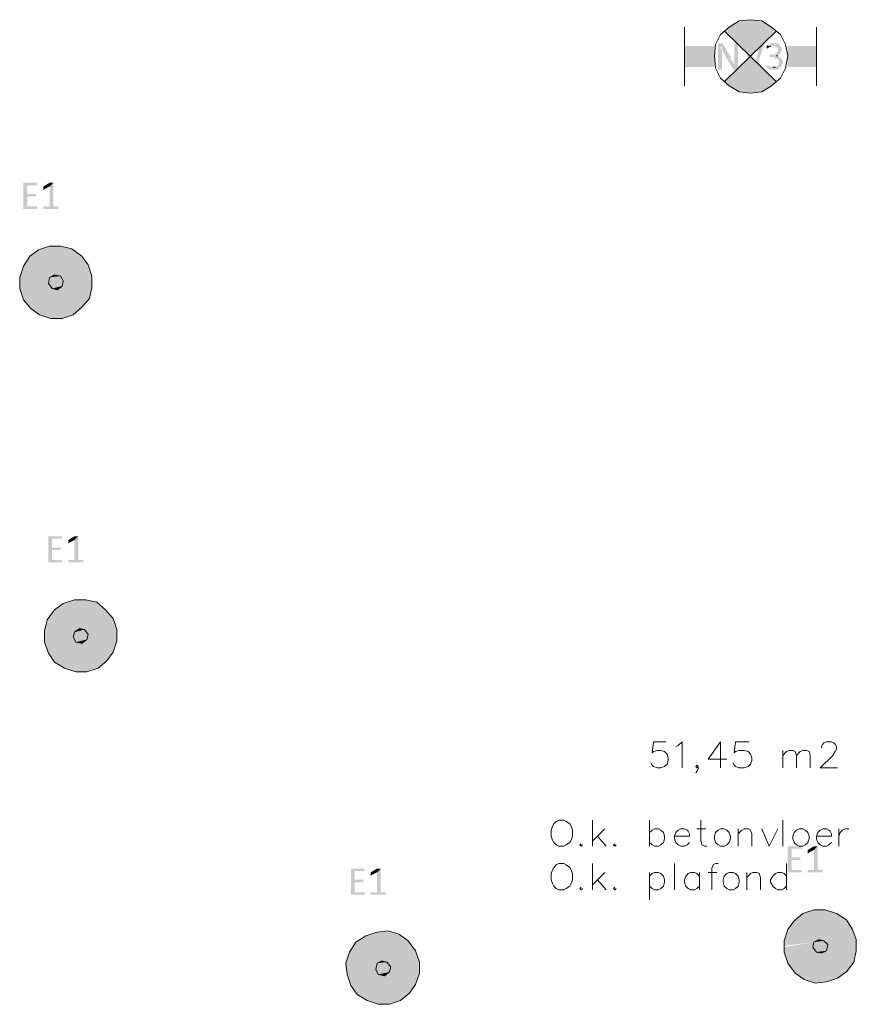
# Model space of a CAD drawing. Header units: millimetres. Extents: x -197899 to 120983, y -4228 to 45370.
# Tile 54 of 200: x -171991 to -169146, y 20356 to 23705. Entities that reach past the tile are written whole.
import ezdxf

# ---------------------------------------------------------------- set-up
doc = ezdxf.new("R2010")
doc.units = ezdxf.units.MM
for name, color, linetype in [('AL63----', 7, 'Continuous'), ('PDF_Geometry', 8, 'Continuous'), ('PDF_Solid Fills', 8, 'Continuous')]:
    doc.layers.add(name, color=color, linetype=linetype)

# ---------------------------------------------------------------- blocks, each defined once
blk = doc.blocks.new('A$C01523A58')
at = {"layer": 'PDF_Solid Fills', "true_color": 0x00dd00}
for points in [[(-7366, -5452.6), (-7395.7, -5465.2), (-7332.1, -5571.1)], [(-7332.1, -5448.3), (-7366, -5452.6), (-7332.1, -5571.1)], [(-7298.3, -5452.6), (-7332.1, -5448.3), (-7332.1, -5571.1)], [(-7268.6, -5465.2), (-7298.3, -5452.6), (-7332.1, -5571.1)], [(-7395.7, -5465.2), (-7421.1, -5486.4), (-7332.1, -5571.1)], [(-7243.2, -5486.4), (-7268.6, -5465.2), (-7332.1, -5571.1)], [(-7454.9, -5537.2), (-7454.9, -5609.2), (-7556.5, -5537.2)], [(-7454.9, -5609.2), (-7556.5, -5537.2), (-7556.5, -5609.2)], [(-7205.2, -5537.2), (-7205.2, -5609.2), (-7107.8, -5537.2)], [(-7205.2, -5609.2), (-7107.8, -5537.2), (-7107.8, -5609.2)], [(-7421.1, -5660), (-7395.7, -5681.1), (-7332.1, -5571.1)], [(-7395.7, -5681.1), (-7366, -5693.9), (-7332.1, -5571.1)], [(-7366, -5693.9), (-7332.1, -5698.1), (-7332.1, -5571.1)], [(-7332.1, -5698.1), (-7298.3, -5693.9), (-7332.1, -5571.1)], [(-7298.3, -5693.9), (-7268.6, -5681.1), (-7332.1, -5571.1)], [(-7268.6, -5681.1), (-7243.2, -5660), (-7332.1, -5571.1)]]:
    blk.add_hatch(color=92, dxfattribs=at).paths.add_polyline_path(points)
at = {"layer": 'PDF_Solid Fills'}
for color, points in [(7, [(-7433.7, -5528.8), (-7442.2, -5528.8), (-7442.2, -5533), (-7442.2, -5617.7), (-7429.5, -5617.7), (-7429.5, -5562.6), (-7429.5, -5554.2), (-7429.5, -5549.9), (-7429.5, -5549.9), (-7433.7, -5545.7), (-7433.7, -5541.5), (-7429.5, -5541.5), (-7421.1, -5537.2), (-7421.1, -5537.2), (-7425.2, -5533), (-7425.2, -5528.8), (-7429.5, -5528.8)]), (7, [(-7421.1, -5537.2), (-7429.5, -5541.5), (-7429.5, -5549.9), (-7425.2, -5549.9), (-7425.2, -5558.4), (-7425.2, -5558.4), (-7395.7, -5609.2), (-7387.2, -5600.7), (-7387.2, -5600.7), (-7391.4, -5596.5), (-7391.4, -5592.3), (-7391.4, -5592.3), (-7395.7, -5588), (-7395.7, -5583.8), (-7399.8, -5583.8), (-7399.8, -5579.5), (-7399.8, -5575.3)]), (7, [(-7382.9, -5528.8), (-7387.2, -5528.8), (-7387.2, -5583.8), (-7387.2, -5592.3), (-7387.2, -5600.7), (-7387.2, -5600.7), (-7395.7, -5609.2), (-7395.7, -5613.4), (-7391.4, -5613.4), (-7391.4, -5617.7), (-7378.7, -5617.7), (-7378.7, -5613.4), (-7374.4, -5613.4), (-7374.4, -5533), (-7378.7, -5528.8), (-7378.7, -5528.8)]), (7, [(-7353.3, -5528.8), (-7357.5, -5528.8), (-7357.5, -5533), (-7357.5, -5533), (-7327.9, -5613.4), (-7323.7, -5604.9), (-7344.9, -5533), (-7349.1, -5528.8), (-7349.1, -5528.8)]), (7, [(-7289.8, -5528.8), (-7298.3, -5528.8), (-7298.3, -5533), (-7319.4, -5604.9), (-7323.7, -5604.9), (-7327.9, -5613.4), (-7327.9, -5617.7), (-7315.2, -5617.7), (-7285.6, -5533), (-7285.6, -5528.8), (-7285.6, -5528.8)]), (7, [(-7251.7, -5528.8), (-7264.4, -5528.8), (-7268.6, -5533), (-7272.9, -5533), (-7272.9, -5537.2), (-7277.1, -5537.2), (-7247.5, -5537.2), (-7247.5, -5541.5), (-7243.2, -5541.5), (-7239, -5545.7), (-7239, -5549.9), (-7239, -5554.2), (-7239, -5554.2), (-7243.2, -5558.4), (-7243.2, -5562.6), (-7247.5, -5562.6), (-7247.5, -5566.9), (-7268.6, -5566.9), (-7268.6, -5571.1), (-7268.6, -5575.3), (-7251.7, -5575.3), (-7251.7, -5579.5), (-7243.2, -5579.5), (-7239, -5583.8), (-7239, -5583.8), (-7234.8, -5588), (-7234.8, -5592.3), (-7234.8, -5596.5), (-7234.8, -5600.7), (-7239, -5600.7), (-7239, -5604.9), (-7243.2, -5604.9), (-7247.5, -5609.2), (-7256, -5609.2), (-7226.3, -5609.2), (-7226.3, -5604.9), (-7226.3, -5600.7), (-7222.1, -5596.5), (-7222.1, -5588), (-7222.1, -5588), (-7226.3, -5583.8), (-7226.3, -5579.5), (-7230.5, -5579.5), (-7230.5, -5575.3), (-7234.8, -5575.3), (-7239, -5571.1), (-7243.2, -5571.1), (-7239, -5571.1), (-7234.8, -5566.9), (-7234.8, -5566.9), (-7230.5, -5562.6), (-7230.5, -5558.4), (-7226.3, -5558.4), (-7226.3, -5554.2), (-7226.3, -5549.9), (-7226.3, -5541.5), (-7230.5, -5541.5), (-7230.5, -5537.2), (-7230.5, -5537.2), (-7234.8, -5533), (-7234.8, -5533), (-7239, -5528.8), (-7247.5, -5528.8)]), (7, [(-7277.1, -5537.2), (-7277.1, -5541.5), (-7277.1, -5545.7), (-7272.9, -5545.7), (-7268.6, -5541.5), (-7264.4, -5541.5), (-7260.2, -5537.2), (-7256, -5537.2)]), (7, [(-7277.1, -5600.7), (-7277.1, -5604.9), (-7277.1, -5609.2), (-7277.1, -5613.4), (-7272.9, -5613.4), (-7268.6, -5617.7), (-7239, -5617.7), (-7234.8, -5613.4), (-7230.5, -5613.4), (-7230.5, -5609.2), (-7264.4, -5609.2), (-7268.6, -5604.9), (-7272.9, -5604.9)]), (7, [(-9757.8, -6002.9), (-9804.4, -6002.9), (-9804.4, -6007.1), (-9804.4, -6087.6), (-9804.4, -6091.8), (-9757.8, -6091.8), (-9757.8, -6087.6), (-9757.8, -6083.3), (-9791.7, -6083.3), (-9791.7, -6049.5), (-9762.1, -6049.5), (-9762.1, -6045.2), (-9762.1, -6041), (-9791.7, -6041), (-9791.7, -6011.4), (-9757.8, -6011.4), (-9757.8, -6007.1)]), (7, [(-9702.8, -6002.9), (-9715.5, -6015.6), (-9715.5, -6083.3), (-9736.7, -6083.3), (-9736.7, -6087.6), (-9736.7, -6091.8), (-9685.9, -6091.8), (-9685.9, -6087.6), (-9685.9, -6083.3), (-9702.8, -6083.3)]), (7, [(-9711.3, -6002.9), (-9715.5, -6002.9), (-9736.7, -6015.6), (-9736.7, -6019.8), (-9736.7, -6024.1), (-9736.7, -6028.3), (-9732.4, -6024.1), (-9715.5, -6015.6), (-9702.8, -6002.9), (-9707, -6002.9)]), (1, [(-9753.6, -6231.5), (-9783.2, -6252.7), (-9639.3, -6227.3)]), (1, [(-9783.2, -6252.7), (-9639.3, -6227.3), (-9605.5, -6252.7)]), (1, [(-9715.5, -6218.8), (-9753.6, -6231.5), (-9677.4, -6218.8)]), (1, [(-9753.6, -6231.5), (-9677.4, -6218.8), (-9639.3, -6227.3)]), (1, [(-9783.2, -6252.7), (-9804.4, -6286.5), (-9605.5, -6252.7)]), (1, [(-9804.4, -6286.5), (-9605.5, -6252.7), (-9584.2, -6282.3)]), (1, [(-9804.4, -6286.5), (-9817.1, -6324.6), (-9584.2, -6282.3)]), (1, [(-9817.1, -6324.6), (-9584.2, -6282.3), (-9580.1, -6295)]), (1, [(-9817.1, -6324.6), (-9817.1, -6337.3), (-9580.1, -6295)]), (1, [(-9698.6, -6316.2), (-9580.1, -6295), (-9575.8, -6303.5)]), (1, [(-9817.1, -6337.3), (-9698.6, -6316.2), (-9715.5, -6324.6)]), (1, [(-9817.1, -6337.3), (-9817.1, -6345.8), (-9715.5, -6324.6)]), (1, [(-9817.1, -6345.8), (-9715.5, -6324.6), (-9719.7, -6345.8)]), (51, [(-9715.5, -6324.6), (-9719.7, -6345.8), (-9668.9, -6337.3)]), (51, [(-9698.6, -6316.2), (-9715.5, -6324.6), (-9677.4, -6320.4)]), (51, [(-9715.5, -6324.6), (-9677.4, -6320.4), (-9668.9, -6337.3)]), (1, [(-9698.6, -6316.2), (-9677.4, -6320.4), (-9575.8, -6303.5)]), (1, [(-9677.4, -6320.4), (-9575.8, -6303.5), (-9571.6, -6320.4)]), (1, [(-9677.4, -6320.4), (-9668.9, -6337.3), (-9571.6, -6320.4)]), (1, [(-9668.9, -6337.3), (-9571.6, -6320.4), (-9571.6, -6337.3)]), (1, [(-9817.1, -6345.8), (-9817.1, -6362.7), (-9719.7, -6345.8)]), (1, [(-9817.1, -6362.7), (-9719.7, -6345.8), (-9707, -6362.7)]), (1, [(-9808.6, -6388.1), (-9571.6, -6345.8), (-9571.6, -6358.5)]), (1, [(-9808.6, -6388.1), (-9804.4, -6400.8), (-9571.6, -6358.5)]), (1, [(-9804.4, -6400.8), (-9571.6, -6358.5), (-9580.1, -6396.6)]), (51, [(-9719.7, -6345.8), (-9668.9, -6337.3), (-9673.2, -6354.3)]), (51, [(-9719.7, -6345.8), (-9707, -6362.7), (-9673.2, -6354.3)]), (51, [(-9707, -6362.7), (-9673.2, -6354.3), (-9690.1, -6366.9)]), (1, [(-9673.2, -6354.3), (-9690.1, -6366.9), (-9571.6, -6345.8)]), (1, [(-9668.9, -6337.3), (-9673.2, -6354.3), (-9571.6, -6337.3)]), (1, [(-9673.2, -6354.3), (-9571.6, -6337.3), (-9571.6, -6345.8)]), (1, [(-9817.1, -6362.7), (-9808.6, -6379.6), (-9707, -6362.7)]), (1, [(-9808.6, -6379.6), (-9707, -6362.7), (-9690.1, -6366.9)]), (1, [(-9808.6, -6379.6), (-9808.6, -6388.1), (-9690.1, -6366.9)]), (1, [(-9804.4, -6400.8), (-9779, -6430.4), (-9580.1, -6396.6)]), (1, [(-9779, -6430.4), (-9580.1, -6396.6), (-9605.5, -6426.2)]), (1, [(-9779, -6430.4), (-9749.4, -6451.6), (-9605.5, -6426.2)]), (1, [(-9749.4, -6451.6), (-9605.5, -6426.2), (-9635.1, -6451.6)]), (1, [(-9749.4, -6451.6), (-9711.3, -6464.3), (-9635.1, -6451.6)]), (1, [(-9711.3, -6464.3), (-9635.1, -6451.6), (-9673.2, -6464.3)]), (7, [(-9673.2, -7205.1), (-9719.7, -7205.1), (-9719.7, -7209.4), (-9719.7, -7289.8), (-9719.7, -7294.1), (-9673.2, -7294.1), (-9673.2, -7289.8), (-9673.2, -7285.6), (-9707, -7285.6), (-9707, -7251.7), (-9677.4, -7251.7), (-9677.4, -7247.5), (-9677.4, -7243.3), (-9707, -7243.3), (-9707, -7213.6), (-9673.2, -7213.6), (-9673.2, -7209.4)]), (7, [(-9618.1, -7205.1), (-9630.9, -7217.9), (-9630.9, -7285.6), (-9652, -7285.6), (-9652, -7289.8), (-9652, -7294.1), (-9601.2, -7294.1), (-9601.2, -7289.8), (-9601.2, -7285.6), (-9618.1, -7285.6)]), (7, [(-9626.6, -7205.1), (-9630.9, -7205.1), (-9652, -7217.9), (-9652, -7222.1), (-9652, -7226.3), (-9652, -7230.5), (-9647.8, -7226.3), (-9630.9, -7217.9), (-9618.1, -7205.1), (-9622.4, -7205.1)]), (1, [(-9668.9, -7433.8), (-9698.6, -7454.9), (-9554.7, -7429.5)]), (1, [(-9698.6, -7454.9), (-9554.7, -7429.5), (-9525, -7454.9)]), (1, [(-9630.9, -7421.1), (-9668.9, -7433.8), (-9592.7, -7421.1)]), (1, [(-9668.9, -7433.8), (-9592.7, -7421.1), (-9554.7, -7429.5)]), (1, [(-9698.6, -7454.9), (-9724, -7488.8), (-9525, -7454.9)]), (1, [(-9724, -7488.8), (-9525, -7454.9), (-9499.6, -7484.6)]), (1, [(-9724, -7488.8), (-9732.4, -7526.9), (-9499.6, -7484.6)]), (1, [(-9732.4, -7526.9), (-9499.6, -7484.6), (-9495.4, -7497.2)]), (1, [(-9732.4, -7526.9), (-9732.4, -7539.6), (-9495.4, -7497.2)]), (1, [(-9613.9, -7518.4), (-9495.4, -7497.2), (-9495.4, -7505.7)]), (1, [(-9732.4, -7539.6), (-9613.9, -7518.4), (-9630.9, -7531.1)]), (1, [(-9732.4, -7539.6), (-9732.4, -7548), (-9630.9, -7531.1)]), (1, [(-9732.4, -7548), (-9630.9, -7531.1), (-9635.1, -7548)]), (51, [(-9630.9, -7531.1), (-9635.1, -7548), (-9584.2, -7539.6)]), (51, [(-9613.9, -7518.4), (-9630.9, -7531.1), (-9597, -7522.6)]), (51, [(-9630.9, -7531.1), (-9597, -7522.6), (-9584.2, -7539.6)]), (1, [(-9613.9, -7518.4), (-9597, -7522.6), (-9495.4, -7505.7)]), (1, [(-9597, -7522.6), (-9495.4, -7505.7), (-9486.9, -7522.6)]), (1, [(-9597, -7522.6), (-9584.2, -7539.6), (-9486.9, -7522.6)]), (1, [(-9584.2, -7539.6), (-9486.9, -7522.6), (-9486.9, -7539.6)]), (1, [(-9732.4, -7548), (-9732.4, -7565), (-9635.1, -7548)]), (1, [(-9732.4, -7565), (-9635.1, -7548), (-9626.6, -7565)]), (1, [(-9732.4, -7565), (-9728.2, -7581.9), (-9626.6, -7565)]), (1, [(-9728.2, -7581.9), (-9626.6, -7565), (-9605.5, -7569.3)]), (1, [(-9724, -7590.4), (-9486.9, -7548), (-9486.9, -7560.8)]), (1, [(-9724, -7590.4), (-9719.7, -7603.1), (-9486.9, -7560.8)]), (1, [(-9719.7, -7603.1), (-9486.9, -7560.8), (-9499.6, -7598.8)]), (51, [(-9635.1, -7548), (-9584.2, -7539.6), (-9588.5, -7556.5)]), (51, [(-9635.1, -7548), (-9626.6, -7565), (-9588.5, -7556.5)]), (51, [(-9626.6, -7565), (-9588.5, -7556.5), (-9605.5, -7569.3)]), (1, [(-9588.5, -7556.5), (-9605.5, -7569.3), (-9486.9, -7548)]), (1, [(-9584.2, -7539.6), (-9588.5, -7556.5), (-9486.9, -7539.6)]), (1, [(-9588.5, -7556.5), (-9486.9, -7539.6), (-9486.9, -7548)]), (1, [(-9728.2, -7581.9), (-9724, -7590.4), (-9605.5, -7569.3)]), (1, [(-9719.7, -7603.1), (-9698.6, -7632.7), (-9499.6, -7598.8)]), (1, [(-9698.6, -7632.7), (-9499.6, -7598.8), (-9520.8, -7628.5)]), (1, [(-9698.6, -7632.7), (-9664.7, -7653.9), (-9520.8, -7628.5)]), (1, [(-9664.7, -7653.9), (-9520.8, -7628.5), (-9550.4, -7653.9)]), (1, [(-9664.7, -7653.9), (-9626.6, -7666.6), (-9550.4, -7653.9)]), (1, [(-9626.6, -7666.6), (-9550.4, -7653.9), (-9588.5, -7666.6)]), (7, [(-7158.5, -8259.3), (-7205.2, -8259.3), (-7205.2, -8263.5), (-7205.2, -8343.9), (-7205.2, -8348.1), (-7158.5, -8348.1), (-7158.5, -8343.9), (-7158.5, -8339.7), (-7192.4, -8339.7), (-7192.4, -8305.8), (-7162.8, -8305.8), (-7162.8, -8301.6), (-7162.8, -8297.3), (-7192.4, -8297.3), (-7192.4, -8267.7), (-7158.5, -8267.7), (-7158.5, -8263.5)]), (7, [(-7103.6, -8259.3), (-7116.2, -8271.9), (-7116.2, -8339.7), (-7137.4, -8339.7), (-7137.4, -8343.9), (-7137.4, -8348.1), (-7086.6, -8348.1), (-7086.6, -8343.9), (-7086.6, -8339.7), (-7103.6, -8339.7)]), (7, [(-7112, -8259.3), (-7116.2, -8259.3), (-7137.4, -8271.9), (-7137.4, -8276.2), (-7137.4, -8280.4), (-7137.4, -8284.6), (-7133.1, -8280.4), (-7116.2, -8271.9), (-7103.6, -8259.3), (-7107.8, -8259.3)]), (7, [(-8644.5, -8335.5), (-8691, -8335.5), (-8691, -8339.7), (-8691, -8420.1), (-8691, -8424.3), (-8644.5, -8424.3), (-8644.5, -8420.1), (-8644.5, -8415.9), (-8678.3, -8415.9), (-8678.3, -8382), (-8648.7, -8382), (-8648.7, -8377.8), (-8648.7, -8373.5), (-8678.3, -8373.5), (-8678.3, -8343.9), (-8644.5, -8343.9), (-8644.5, -8339.7)]), (7, [(-8589.5, -8335.5), (-8602.1, -8348.1), (-8602.1, -8415.9), (-8623.3, -8415.9), (-8623.3, -8420.1), (-8623.3, -8424.3), (-8572.5, -8424.3), (-8572.5, -8420.1), (-8572.5, -8415.9), (-8589.5, -8415.9)]), (7, [(-8597.9, -8335.5), (-8602.1, -8335.5), (-8623.3, -8348.1), (-8623.3, -8352.4), (-8623.3, -8356.6), (-8623.3, -8360.9), (-8619.1, -8356.6), (-8602.1, -8348.1), (-8589.5, -8335.5), (-8593.6, -8335.5)]), (1, [(-7154.4, -8487.9), (-7183.9, -8513.3), (-7040, -8487.9)]), (1, [(-7183.9, -8513.3), (-7040, -8487.9), (-7006.2, -8509)]), (1, [(-7116.2, -8475.2), (-7154.4, -8487.9), (-7078.2, -8475.2)]), (1, [(-7154.4, -8487.9), (-7078.2, -8475.2), (-7040, -8487.9)]), (1, [(-7183.9, -8513.3), (-7205.2, -8542.9), (-7006.2, -8509)]), (1, [(-7205.2, -8542.9), (-7006.2, -8509), (-6985, -8542.9)]), (1, [(-8640.2, -8564.1), (-8674.1, -8585.2), (-8525.9, -8559.8)]), (1, [(-8674.1, -8585.2), (-8525.9, -8559.8), (-8496.3, -8581)]), (1, [(-8602.1, -8551.3), (-8640.2, -8564.1), (-8564.1, -8547.1)]), (1, [(-8640.2, -8564.1), (-8564.1, -8547.1), (-8525.9, -8559.8)]), (1, [(-7205.2, -8542.9), (-7217.8, -8581), (-6985, -8542.9)]), (1, [(-7217.8, -8581), (-6985, -8542.9), (-6980.8, -8555.6)]), (1, [(-7217.8, -8581), (-7217.8, -8597.9), (-6980.8, -8555.6)]), (1, [(-7099.3, -8576.7), (-6980.8, -8555.6), (-6976.5, -8559.8)]), (1, [(-7099.3, -8576.7), (-7082.4, -8581), (-6976.5, -8559.8)]), (1, [(-7082.4, -8581), (-6976.5, -8559.8), (-6972.3, -8576.7)]), (1, [(-8674.1, -8585.2), (-8695.3, -8619.1), (-8496.3, -8581)]), (1, [(-8695.3, -8619.1), (-8496.3, -8581), (-8470.9, -8614.8)]), (1, [(-7217.8, -8597.9), (-7099.3, -8576.7), (-7116.2, -8585.2)]), (1, [(-7217.8, -8602.2), (-7116.2, -8585.2), (-7120.5, -8602.2)]), (1, [(-7217.8, -8602.2), (-7217.8, -8619.1), (-7120.5, -8602.2)]), (1, [(-7217.8, -8619.1), (-7120.5, -8602.2), (-7107.8, -8619.1)]), (1, [(-7209.4, -8644.5), (-6972.3, -8602.2), (-6972.3, -8614.8)]), (51, [(-7116.2, -8585.2), (-7120.5, -8602.2), (-7069.7, -8593.7)]), (51, [(-7120.5, -8602.2), (-7069.7, -8593.7), (-7073.9, -8614.8)]), (51, [(-7120.5, -8602.2), (-7107.8, -8619.1), (-7073.9, -8614.8)]), (51, [(-7099.3, -8576.7), (-7116.2, -8585.2), (-7082.4, -8581)]), (51, [(-7116.2, -8585.2), (-7082.4, -8581), (-7069.7, -8593.7)]), (1, [(-7073.9, -8614.8), (-7090.8, -8623.3), (-6972.3, -8602.2)]), (1, [(-7082.4, -8581), (-7069.7, -8593.7), (-6972.3, -8576.7)]), (1, [(-7069.7, -8593.7), (-7073.9, -8614.8), (-6972.3, -8593.7)]), (1, [(-7073.9, -8614.8), (-6972.3, -8593.7), (-6972.3, -8602.2)]), (1, [(-7069.7, -8593.7), (-6972.3, -8576.7), (-6972.3, -8593.7)]), (1, [(-8695.3, -8619.1), (-8708, -8657.2), (-8470.9, -8614.8)]), (1, [(-8708, -8657.2), (-8470.9, -8614.8), (-8466.6, -8627.6)]), (1, [(-8708, -8657.2), (-8703.7, -8669.9), (-8466.6, -8627.6)]), (1, [(-8585.2, -8648.7), (-8466.6, -8627.6), (-8466.6, -8636)]), (1, [(-8585.2, -8648.7), (-8568.3, -8653), (-8466.6, -8636)]), (1, [(-8568.3, -8653), (-8466.6, -8636), (-8458.2, -8653)]), (1, [(-7217.8, -8619.1), (-7213.6, -8636), (-7107.8, -8619.1)]), (1, [(-7213.6, -8636), (-7107.8, -8619.1), (-7090.8, -8623.3)]), (1, [(-7213.6, -8636), (-7209.4, -8644.5), (-7090.8, -8623.3)]), (1, [(-7209.4, -8644.5), (-7205.2, -8657.2), (-6972.3, -8614.8)]), (1, [(-7205.2, -8657.2), (-6972.3, -8614.8), (-6980.8, -8653)]), (51, [(-7107.8, -8619.1), (-7073.9, -8614.8), (-7090.8, -8623.3)]), (1, [(-8703.7, -8669.9), (-8585.2, -8648.7), (-8602.1, -8657.2)]), (1, [(-8703.7, -8669.9), (-8703.7, -8678.4), (-8602.1, -8657.2)]), (1, [(-8703.7, -8678.4), (-8602.1, -8657.2), (-8606.4, -8678.4)]), (51, [(-8602.1, -8657.2), (-8606.4, -8678.4), (-8555.6, -8669.9)]), (51, [(-8606.4, -8678.4), (-8555.6, -8669.9), (-8559.8, -8686.8)]), (51, [(-8585.2, -8648.7), (-8602.1, -8657.2), (-8568.3, -8653)]), (51, [(-8602.1, -8657.2), (-8568.3, -8653), (-8555.6, -8669.9)]), (1, [(-8568.3, -8653), (-8555.6, -8669.9), (-8458.2, -8653)]), (1, [(-8555.6, -8669.9), (-8559.8, -8686.8), (-8458.2, -8669.9)]), (1, [(-8559.8, -8686.8), (-8458.2, -8669.9), (-8458.2, -8678.4)]), (1, [(-8555.6, -8669.9), (-8458.2, -8653), (-8458.2, -8669.9)]), (1, [(-7205.2, -8657.2), (-7179.8, -8691), (-6980.8, -8653)]), (1, [(-7179.8, -8691), (-6980.8, -8653), (-7006.2, -8686.8)]), (1, [(-8703.7, -8678.4), (-8703.7, -8695.3), (-8606.4, -8678.4)]), (1, [(-8703.7, -8695.3), (-8606.4, -8678.4), (-8597.9, -8695.3)]), (1, [(-8703.7, -8695.3), (-8699.5, -8712.2), (-8597.9, -8695.3)]), (1, [(-8699.5, -8712.2), (-8597.9, -8695.3), (-8576.7, -8699.5)]), (1, [(-8699.5, -8712.2), (-8695.3, -8716.5), (-8576.7, -8699.5)]), (1, [(-8695.3, -8716.5), (-8458.2, -8678.4), (-8458.2, -8691)]), (1, [(-8695.3, -8716.5), (-8691, -8733.4), (-8458.2, -8691)]), (1, [(-8691, -8733.4), (-8458.2, -8691), (-8470.9, -8729.2)]), (51, [(-8606.4, -8678.4), (-8597.9, -8695.3), (-8559.8, -8686.8)]), (51, [(-8597.9, -8695.3), (-8559.8, -8686.8), (-8576.7, -8699.5)]), (1, [(-8559.8, -8686.8), (-8576.7, -8699.5), (-8458.2, -8678.4)]), (1, [(-7179.8, -8691), (-7150.1, -8712.2), (-7006.2, -8686.8)]), (1, [(-7150.1, -8712.2), (-7006.2, -8686.8), (-7035.8, -8708)]), (1, [(-8691, -8733.4), (-8669.9, -8763), (-8470.9, -8729.2)]), (1, [(-8669.9, -8763), (-8470.9, -8729.2), (-8492.1, -8758.8)]), (1, [(-7150.1, -8712.2), (-7112, -8724.9), (-7035.8, -8708)]), (1, [(-7112, -8724.9), (-7035.8, -8708), (-7073.9, -8720.7)]), (1, [(-8669.9, -8763), (-8636, -8784.2), (-8492.1, -8758.8)]), (1, [(-8636, -8784.2), (-8492.1, -8758.8), (-8521.7, -8784.2)]), (1, [(-8636, -8784.2), (-8597.9, -8796.9), (-8521.7, -8784.2)]), (1, [(-8597.9, -8796.9), (-8521.7, -8784.2), (-8559.8, -8796.9)])]:
    blk.add_hatch(color=color, dxfattribs=at).paths.add_polyline_path(points)
at = {"layer": 'PDF_Geometry', "color": 92, "lineweight": 18, "true_color": 0x00dd00}
for points in [[(-7205.2, -5571.1), (-7213.6, -5533), (-7230.5, -5499.1), (-7260.2, -5473.7), (-7294, -5452.6), (-7332.1, -5448.3), (-7370.3, -5452.6), (-7404.1, -5473.7), (-7433.7, -5499.1), (-7450.6, -5533), (-7454.9, -5571.1), (-7450.6, -5613.4), (-7433.7, -5647.3), (-7404.1, -5672.7), (-7370.3, -5693.9), (-7332.1, -5698.1), (-7294, -5693.9), (-7260.2, -5672.7), (-7230.5, -5647.3), (-7213.6, -5613.4), (-7205.2, -5571.1)], [(-7556.5, -5473.7), (-7556.5, -5672.7)], [(-7421.1, -5660), (-7243.2, -5486.4)], [(-7243.2, -5660), (-7421.1, -5486.4)], [(-7107.8, -5473.7), (-7107.8, -5672.7)]]:
    blk.add_lwpolyline(points, dxfattribs=at)
at = {"layer": 'PDF_Geometry', "color": 7, "lineweight": 0}
for points in [[(-7272.9, -5537.2), (-7277.1, -5537.2)], [(-7243.2, -5571.1), (-7239, -5571.1)], [(-7247.5, -5609.2), (-7256, -5609.2)]]:
    blk.add_lwpolyline(points, dxfattribs=at)
at = {"layer": 'PDF_Geometry', "color": 7, "lineweight": 13}
for points in [[(-9571.6, -6320.4), (-9584.2, -6282.3), (-9605.5, -6252.7), (-9639.3, -6227.3), (-9677.4, -6218.8), (-9715.5, -6218.8), (-9753.6, -6231.5), (-9783.2, -6252.7), (-9804.4, -6286.5), (-9817.1, -6324.6), (-9817.1, -6362.7), (-9804.4, -6400.8), (-9779, -6430.4), (-9749.4, -6451.6), (-9711.3, -6464.3), (-9673.2, -6464.3), (-9635.1, -6451.6), (-9605.5, -6426.2), (-9580.1, -6396.6), (-9571.6, -6358.5), (-9571.6, -6320.4)], [(-9668.9, -6337.3), (-9677.4, -6320.4), (-9698.6, -6316.2), (-9715.5, -6324.6), (-9719.7, -6345.8), (-9707, -6362.7), (-9690.1, -6366.9), (-9673.2, -6354.3), (-9668.9, -6337.3)], [(-9486.9, -7522.6), (-9499.6, -7484.6), (-9525, -7454.9), (-9554.7, -7429.5), (-9592.7, -7421.1), (-9630.9, -7421.1), (-9668.9, -7433.8), (-9698.6, -7454.9), (-9724, -7488.8), (-9732.4, -7526.9), (-9732.4, -7565), (-9719.7, -7603.1), (-9698.6, -7632.7), (-9664.7, -7653.9), (-9626.6, -7666.6), (-9588.5, -7666.6), (-9550.4, -7653.9), (-9520.8, -7628.5), (-9499.6, -7598.8), (-9486.9, -7560.8), (-9486.9, -7522.6)], [(-9584.2, -7539.6), (-9597, -7522.6), (-9613.9, -7518.4), (-9630.9, -7531.1), (-9635.1, -7548), (-9626.6, -7565), (-9605.5, -7569.3), (-9588.5, -7556.5), (-9584.2, -7539.6)], [(-6972.3, -8576.7), (-6985, -8542.9), (-7006.2, -8509), (-7040, -8487.9), (-7078.2, -8475.2), (-7116.2, -8475.2), (-7154.4, -8487.9), (-7183.9, -8513.3), (-7205.2, -8542.9), (-7217.8, -8581), (-7217.8, -8619.1), (-7205.2, -8657.2), (-7179.8, -8691), (-7150.1, -8712.2), (-7112, -8724.9), (-7073.9, -8720.7), (-7035.8, -8708), (-7006.2, -8686.8), (-6980.8, -8653), (-6972.3, -8614.8), (-6972.3, -8576.7)], [(-8458.2, -8653), (-8470.9, -8614.8), (-8496.3, -8581), (-8525.9, -8559.8), (-8564.1, -8547.1), (-8602.1, -8551.3), (-8640.2, -8564.1), (-8674.1, -8585.2), (-8695.3, -8619.1), (-8708, -8657.2), (-8703.7, -8695.3), (-8691, -8733.4), (-8669.9, -8763), (-8636, -8784.2), (-8597.9, -8796.9), (-8559.8, -8796.9), (-8521.7, -8784.2), (-8492.1, -8758.8), (-8470.9, -8729.2), (-8458.2, -8691), (-8458.2, -8653)], [(-7069.7, -8593.7), (-7082.4, -8581), (-7099.3, -8576.7), (-7116.2, -8585.2), (-7120.5, -8602.2), (-7107.8, -8619.1), (-7090.8, -8623.3), (-7073.9, -8614.8), (-7069.7, -8593.7)], [(-8555.6, -8669.9), (-8568.3, -8653), (-8585.2, -8648.7), (-8602.1, -8657.2), (-8606.4, -8678.4), (-8597.9, -8695.3), (-8576.7, -8699.5), (-8559.8, -8686.8), (-8555.6, -8669.9)]]:
    blk.add_lwpolyline(points, dxfattribs=at)
at = {"layer": 'PDF_Geometry', "color": 7, "lineweight": 18, "true_color": 0xeeeeee}
for points in [[(-7620, -7903.7), (-7662.4, -7903.7), (-7666.5, -7941.8), (-7662.4, -7937.5), (-7649.6, -7933.3), (-7637, -7933.3), (-7624.2, -7937.5), (-7615.8, -7946), (-7611.6, -7958.7), (-7611.6, -7967.2), (-7615.8, -7979.9), (-7624.2, -7988.3), (-7637, -7992.6), (-7649.6, -7992.6), (-7662.4, -7988.3), (-7666.5, -7984.1), (-7670.8, -7975.6)], [(-7586.2, -7920.6), (-7577.7, -7916.3), (-7565, -7903.7), (-7565, -7992.6)], [(-7433.7, -7903.7), (-7476.1, -7962.9), (-7412.6, -7962.9)], [(-7433.7, -7903.7), (-7433.7, -7992.6)], [(-7336.4, -7903.7), (-7382.9, -7903.7), (-7387.2, -7941.8), (-7382.9, -7937.5), (-7370.3, -7933.3), (-7353.3, -7933.3), (-7340.6, -7937.5), (-7332.1, -7946), (-7327.9, -7958.7), (-7327.9, -7967.2), (-7332.1, -7979.9), (-7340.6, -7988.3), (-7353.3, -7992.6), (-7370.3, -7992.6), (-7382.9, -7988.3), (-7387.2, -7984.1), (-7391.4, -7975.6)], [(-7222.1, -7992.6), (-7222.1, -7933.3)], [(-7222.1, -7950.2), (-7209.4, -7937.5), (-7200.9, -7933.3), (-7188.2, -7933.3), (-7179.8, -7937.5), (-7175.5, -7950.2), (-7175.5, -7992.6)], [(-7175.5, -7950.2), (-7162.8, -7937.5), (-7154.4, -7933.3), (-7141.6, -7933.3), (-7133.1, -7937.5), (-7129, -7950.2), (-7129, -7992.6)], [(-7090.8, -7924.8), (-7090.8, -7920.6), (-7086.6, -7912.1), (-7082.4, -7907.9), (-7073.9, -7903.7), (-7057, -7903.7), (-7048.5, -7907.9), (-7044.3, -7912.1), (-7040, -7920.6), (-7040, -7929.1), (-7044.3, -7937.5), (-7052.7, -7950.2), (-7095.1, -7992.6), (-7035.8, -7992.6)], [(-7509.9, -7988.3), (-7514.2, -7992.6), (-7518.4, -7988.3), (-7514.2, -7984.1), (-7509.9, -7988.3), (-7509.9, -7996.8), (-7514.2, -8005.2), (-7518.4, -8009.5)], [(-7984.1, -8170.4), (-7992.5, -8174.6), (-8001, -8183), (-8005.3, -8191.5), (-8009.5, -8204.2), (-8009.5, -8225.4), (-8005.3, -8238.1), (-8001, -8246.6), (-7992.5, -8255), (-7984.1, -8259.3), (-7967.1, -8259.3), (-7958.6, -8255), (-7946, -8246.6), (-7941.7, -8238.1), (-7937.5, -8225.4), (-7937.5, -8204.2), (-7941.7, -8191.5), (-7946, -8183), (-7958.6, -8174.6), (-7967.1, -8170.4), (-7984.1, -8170.4)], [(-7869.8, -8259.3), (-7869.8, -8170.4)], [(-7675, -8259.3), (-7675, -8170.4)], [(-7501.5, -8170.4), (-7501.5, -8242.3), (-7497.2, -8255), (-7488.8, -8259.3), (-7480.3, -8259.3)], [(-7222.1, -8259.3), (-7222.1, -8170.4)], [(-7827.4, -8200), (-7869.8, -8242.3)], [(-7675, -8212.7), (-7666.5, -8204.2), (-7658.1, -8200), (-7645.4, -8200), (-7637, -8204.2), (-7628.5, -8212.7), (-7624.2, -8225.4), (-7624.2, -8233.9), (-7628.5, -8246.6), (-7637, -8255), (-7645.4, -8259.3), (-7658.1, -8259.3), (-7666.5, -8255), (-7675, -8246.6)], [(-7590.4, -8225.4), (-7539.6, -8225.4), (-7539.6, -8216.9), (-7543.8, -8208.5), (-7548, -8204.2), (-7556.5, -8200), (-7569.2, -8200), (-7577.7, -8204.2), (-7586.2, -8212.7), (-7590.4, -8225.4), (-7590.4, -8233.9), (-7586.2, -8246.6), (-7577.7, -8255), (-7569.2, -8259.3), (-7556.5, -8259.3), (-7548, -8255), (-7539.6, -8246.6)], [(-7514.2, -8200), (-7484.5, -8200)], [(-7433.7, -8200), (-7442.2, -8204.2), (-7450.6, -8212.7), (-7454.9, -8225.4), (-7454.9, -8233.9), (-7450.6, -8246.6), (-7442.2, -8255), (-7433.7, -8259.3), (-7421.1, -8259.3), (-7412.6, -8255), (-7404.1, -8246.6), (-7399.8, -8233.9), (-7399.8, -8225.4), (-7404.1, -8212.7), (-7412.6, -8204.2), (-7421.1, -8200), (-7433.7, -8200)], [(-7374.4, -8259.3), (-7374.4, -8200)], [(-7374.4, -8216.9), (-7361.8, -8204.2), (-7353.3, -8200), (-7340.6, -8200), (-7332.1, -8204.2), (-7327.9, -8216.9), (-7327.9, -8259.3)], [(-7294, -8200), (-7268.6, -8259.3), (-7239, -8200)], [(-7167, -8200), (-7175.5, -8204.2), (-7183.9, -8212.7), (-7188.2, -8225.4), (-7188.2, -8233.9), (-7183.9, -8246.6), (-7175.5, -8255), (-7167, -8259.3), (-7154.4, -8259.3), (-7145.9, -8255), (-7137.4, -8246.6), (-7133.1, -8233.9), (-7133.1, -8225.4), (-7137.4, -8212.7), (-7145.9, -8204.2), (-7154.4, -8200), (-7167, -8200)], [(-7107.8, -8225.4), (-7057, -8225.4), (-7057, -8216.9), (-7061.2, -8208.5), (-7065.4, -8204.2), (-7073.9, -8200), (-7086.6, -8200), (-7095.1, -8204.2), (-7103.6, -8212.7), (-7107.8, -8225.4), (-7107.8, -8233.9), (-7103.6, -8246.6), (-7095.1, -8255), (-7086.6, -8259.3), (-7073.9, -8259.3), (-7065.4, -8255), (-7057, -8246.6)], [(-7031.6, -8259.3), (-7031.6, -8200)], [(-7031.6, -8225.4), (-7027.3, -8212.7), (-7018.9, -8204.2), (-7010.4, -8200), (-6997.7, -8200)], [(-7852.9, -8225.4), (-7823.2, -8259.3)], [(-7907.9, -8250.8), (-7912.1, -8255), (-7907.9, -8259.3), (-7903.7, -8255)], [(-7793.6, -8250.8), (-7797.8, -8255), (-7793.6, -8259.3), (-7789.3, -8255)], [(-7984.1, -8318.5), (-7992.5, -8322.7), (-8001, -8331.2), (-8005.3, -8339.7), (-8009.5, -8352.4), (-8009.5, -8373.5), (-8005.3, -8386.3), (-8001, -8394.7), (-7992.5, -8403.2), (-7984.1, -8407.4), (-7967.1, -8407.4), (-7958.6, -8403.2), (-7946, -8394.7), (-7941.7, -8386.3), (-7937.5, -8373.5), (-7937.5, -8352.4), (-7941.7, -8339.7), (-7946, -8331.2), (-7958.6, -8322.7), (-7967.1, -8318.5), (-7984.1, -8318.5)], [(-7869.8, -8407.4), (-7869.8, -8318.5)], [(-7590.4, -8407.4), (-7590.4, -8318.5)], [(-7442.2, -8318.5), (-7450.6, -8318.5), (-7459.1, -8322.7), (-7463.4, -8335.5), (-7463.4, -8407.4)], [(-7209.4, -8318.5), (-7209.4, -8407.4)], [(-7827.4, -8348.1), (-7869.8, -8390.5)], [(-7675, -8348.1), (-7675, -8441.3)], [(-7675, -8360.9), (-7666.5, -8352.4), (-7658.1, -8348.1), (-7645.4, -8348.1), (-7637, -8352.4), (-7628.5, -8360.9), (-7624.2, -8373.5), (-7624.2, -8382), (-7628.5, -8394.7), (-7637, -8403.2), (-7645.4, -8407.4), (-7658.1, -8407.4), (-7666.5, -8403.2), (-7675, -8394.7)], [(-7505.7, -8360.9), (-7514.2, -8352.4), (-7522.7, -8348.1), (-7535.3, -8348.1), (-7543.8, -8352.4), (-7552.3, -8360.9), (-7556.5, -8373.5), (-7556.5, -8382), (-7552.3, -8394.7), (-7543.8, -8403.2), (-7535.3, -8407.4), (-7522.7, -8407.4), (-7514.2, -8403.2), (-7505.7, -8394.7)], [(-7505.7, -8348.1), (-7505.7, -8407.4)], [(-7476.1, -8348.1), (-7446.5, -8348.1)], [(-7404.1, -8348.1), (-7412.6, -8352.4), (-7421.1, -8360.9), (-7425.2, -8373.5), (-7425.2, -8382), (-7421.1, -8394.7), (-7412.6, -8403.2), (-7404.1, -8407.4), (-7391.4, -8407.4), (-7382.9, -8403.2), (-7374.4, -8394.7), (-7370.3, -8382), (-7370.3, -8373.5), (-7374.4, -8360.9), (-7382.9, -8352.4), (-7391.4, -8348.1), (-7404.1, -8348.1)], [(-7344.9, -8407.4), (-7344.9, -8348.1)], [(-7344.9, -8365.1), (-7332.1, -8352.4), (-7323.7, -8348.1), (-7311, -8348.1), (-7302.5, -8352.4), (-7298.3, -8365.1), (-7298.3, -8407.4)], [(-7209.4, -8360.9), (-7217.8, -8352.4), (-7226.3, -8348.1), (-7239, -8348.1), (-7247.5, -8352.4), (-7256, -8360.9), (-7264.4, -8373.5), (-7264.4, -8382), (-7256, -8394.7), (-7247.5, -8403.2), (-7239, -8407.4), (-7226.3, -8407.4), (-7217.8, -8403.2), (-7209.4, -8394.7)], [(-7907.9, -8398.9), (-7912.1, -8403.2), (-7907.9, -8407.4), (-7903.7, -8403.2)], [(-7852.9, -8373.5), (-7823.2, -8407.4)], [(-7793.6, -8398.9), (-7797.8, -8403.2), (-7793.6, -8407.4), (-7789.3, -8403.2)]]:
    blk.add_lwpolyline(points, dxfattribs=at)

msp = doc.modelspace()

# ---------------------------------------------------------------- block references
at = {"layer": 'AL63----'}
msp.add_blockref('A$C01523A58', (-162173.6, 29153.2), dxfattribs=at)

doc.saveas('drawing.dxf')
